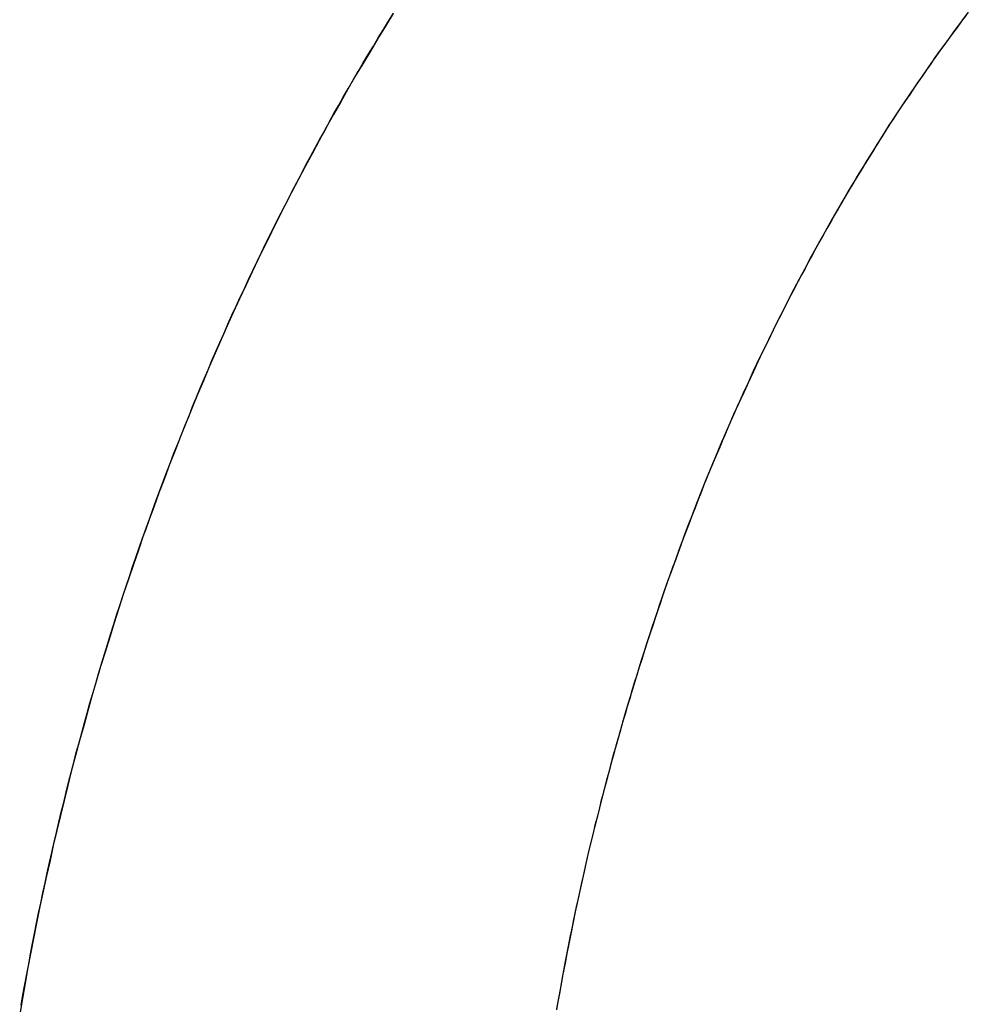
# Model space of a CAD drawing. Extents: x -4.4 to 4.4, y -6.1 to 5.8.
# Tile 82 of 157: x -1.6983 to -1.6637, y 3.495 to 3.531. Entities that reach past the tile are written whole.
import ezdxf

# ---------------------------------------------------------------- set-up
doc = ezdxf.new("R2010")
doc.units = 0
doc.layers.get('0').update_dxf_attribs({"linetype": 'CONTINUOUS'})

# ---------------------------------------------------------------- blocks, each defined once
blk = doc.blocks.new('*U1')
blk.add_line((-1.664404, 3.530257, 5.3045), (-1.664404, 3.530257, 5.304))
blk.add_line((-1.664404, 3.530257, 5.3045), (-1.664404, 3.530257, 5.304))
for points in [[(-1.66374, 3.53114, 5.3045), (-1.66391, 3.53092, 5.3045), (-1.66407, 3.5307, 5.3045), (-1.66424, 3.53048, 5.3045), (-1.6644, 3.53026, 5.3045)], [(-1.66366, 3.53125, 5.304), (-1.66391, 3.53092, 5.304), (-1.66416, 3.53059, 5.304), (-1.6644, 3.53026, 5.304)], [(-1.66366, 3.53125, 5.304), (-1.66391, 3.53092, 5.304), (-1.66416, 3.53059, 5.304), (-1.6644, 3.53026, 5.304)], [(-1.66374, 3.53114, 5.3045), (-1.66391, 3.53092, 5.3045), (-1.66407, 3.5307, 5.3045), (-1.66424, 3.53048, 5.3045), (-1.6644, 3.53026, 5.3045)], [(-1.69828, 3.49497, 5.3045), (-1.69822, 3.49535, 5.3045), (-1.69815, 3.49572, 5.3045), (-1.69808, 3.4961, 5.3045), (-1.69801, 3.49647, 5.3045), (-1.69794, 3.49684, 5.3045), (-1.69787, 3.49722, 5.3045), (-1.6978, 3.49759, 5.3045), (-1.69772, 3.49796, 5.3045), (-1.69765, 3.49833, 5.3045), (-1.69757, 3.4987, 5.3045), (-1.69749, 3.49907, 5.3045), (-1.69741, 3.49944, 5.3045), (-1.69733, 3.49981, 5.3045), (-1.69725, 3.50018, 5.3045), (-1.69717, 3.50055, 5.3045), (-1.69708, 3.50092, 5.3045), (-1.697, 3.50128, 5.3045), (-1.69691, 3.50165, 5.3045), (-1.69682, 3.50202, 5.3045), (-1.69673, 3.50238, 5.3045), (-1.69664, 3.50275, 5.3045), (-1.69655, 3.50311, 5.3045), (-1.69646, 3.50347, 5.3045), (-1.69636, 3.50384, 5.3045), (-1.69627, 3.5042, 5.3045), (-1.69617, 3.50456, 5.3045), (-1.69607, 3.50492, 5.3045), (-1.69597, 3.50528, 5.3045), (-1.69587, 3.50564, 5.3045), (-1.69577, 3.506, 5.3045), (-1.69567, 3.50636, 5.3045), (-1.69556, 3.50672, 5.3045), (-1.69546, 3.50708, 5.3045), (-1.69535, 3.50744, 5.3045), (-1.69524, 3.50779, 5.3045), (-1.69513, 3.50815, 5.3045), (-1.69502, 3.50851, 5.3045), (-1.69491, 3.50886, 5.3045), (-1.6948, 3.50922, 5.3045), (-1.69468, 3.50957, 5.3045), (-1.69457, 3.50992, 5.3045), (-1.69445, 3.51028, 5.3045), (-1.69433, 3.51063, 5.3045), (-1.69421, 3.51098, 5.3045), (-1.69409, 3.51133, 5.3045), (-1.69397, 3.51168, 5.3045), (-1.69385, 3.51203, 5.3045), (-1.69372, 3.51238, 5.3045), (-1.6936, 3.51273, 5.3045), (-1.69347, 3.51308, 5.3045), (-1.69335, 3.51342, 5.3045), (-1.69322, 3.51377, 5.3045), (-1.69309, 3.51411, 5.3045), (-1.69296, 3.51446, 5.3045), (-1.69283, 3.5148, 5.3045), (-1.6927, 3.51514, 5.3045), (-1.69256, 3.51548, 5.3045), (-1.69243, 3.51582, 5.3045), (-1.69229, 3.51616, 5.3045), (-1.69215, 3.5165, 5.3045), (-1.69202, 3.51684, 5.3045), (-1.69188, 3.51718, 5.3045), (-1.69174, 3.51751, 5.3045), (-1.6916, 3.51785, 5.3045), (-1.69145, 3.51818, 5.3045), (-1.69131, 3.51852, 5.3045), (-1.69117, 3.51885, 5.3045), (-1.69102, 3.51918, 5.3045), (-1.69087, 3.51952, 5.3045), (-1.69073, 3.51985, 5.3045), (-1.69058, 3.52018, 5.3045), (-1.69043, 3.52051, 5.3045), (-1.69028, 3.52084, 5.3045), (-1.69012, 3.52116, 5.3045), (-1.68997, 3.52149, 5.3045), (-1.68982, 3.52182, 5.3045), (-1.68966, 3.52214, 5.3045), (-1.6895, 3.52247, 5.3045), (-1.68935, 3.52279, 5.3045), (-1.68919, 3.52311, 5.3045), (-1.68903, 3.52343, 5.3045), (-1.68887, 3.52376, 5.3045), (-1.6887, 3.52408, 5.3045), (-1.68854, 3.5244, 5.3045), (-1.68838, 3.52471, 5.3045), (-1.68821, 3.52503, 5.3045), (-1.68804, 3.52535, 5.3045), (-1.68788, 3.52567, 5.3045), (-1.68771, 3.52598, 5.3045), (-1.68754, 3.5263, 5.3045), (-1.68737, 3.52661, 5.3045), (-1.68719, 3.52692, 5.3045), (-1.68702, 3.52724, 5.3045), (-1.68685, 3.52755, 5.3045), (-1.68667, 3.52786, 5.3045), (-1.6865, 3.52817, 5.3045), (-1.68632, 3.52848, 5.3045), (-1.68614, 3.52879, 5.3045), (-1.68596, 3.52909, 5.3045), (-1.68578, 3.5294, 5.3045), (-1.6856, 3.52971, 5.3045), (-1.68541, 3.53001, 5.3045), (-1.68523, 3.53032, 5.3045), (-1.68504, 3.53062, 5.3045), (-1.68486, 3.53092, 5.3045), (-1.68467, 3.53122, 5.3045)], [(-1.68469, 3.5312, 5.304), (-1.68497, 3.53074, 5.304), (-1.68525, 3.53029, 5.304), (-1.68552, 3.52983, 5.304), (-1.6858, 3.52937, 5.304), (-1.68607, 3.52891, 5.304), (-1.68634, 3.52844, 5.304), (-1.6866, 3.52798, 5.304), (-1.68687, 3.52751, 5.304), (-1.68713, 3.52704, 5.304), (-1.68739, 3.52657, 5.304), (-1.68764, 3.5261, 5.304), (-1.6879, 3.52562, 5.304), (-1.68815, 3.52515, 5.304), (-1.6884, 3.52467, 5.304), (-1.68865, 3.52419, 5.304), (-1.68889, 3.52371, 5.304), (-1.68913, 3.52322, 5.304), (-1.68937, 3.52274, 5.304), (-1.68961, 3.52225, 5.304), (-1.68984, 3.52176, 5.304), (-1.69007, 3.52127, 5.304), (-1.6903, 3.52078, 5.304), (-1.69053, 3.52028, 5.304), (-1.69075, 3.51979, 5.304), (-1.69097, 3.51929, 5.304), (-1.69119, 3.51879, 5.304), (-1.69141, 3.51829, 5.304), (-1.69162, 3.51778, 5.304), (-1.69184, 3.51728, 5.304), (-1.69205, 3.51677, 5.304), (-1.69225, 3.51626, 5.304), (-1.69246, 3.51575, 5.304), (-1.69266, 3.51524, 5.304), (-1.69286, 3.51472, 5.304), (-1.69305, 3.51421, 5.304), (-1.69325, 3.51369, 5.304), (-1.69344, 3.51317, 5.304), (-1.69363, 3.51265, 5.304), (-1.69382, 3.51212, 5.304), (-1.694, 3.5116, 5.304), (-1.69418, 3.51107, 5.304), (-1.69436, 3.51054, 5.304), (-1.69454, 3.51001, 5.304), (-1.69471, 3.50948, 5.304), (-1.69488, 3.50894, 5.304), (-1.69505, 3.50841, 5.304), (-1.69522, 3.50787, 5.304), (-1.69538, 3.50734, 5.304), (-1.69554, 3.5068, 5.304), (-1.6957, 3.50626, 5.304), (-1.69585, 3.50572, 5.304), (-1.696, 3.50518, 5.304), (-1.69615, 3.50464, 5.304), (-1.6963, 3.50409, 5.304), (-1.69644, 3.50355, 5.304), (-1.69658, 3.503, 5.304), (-1.69671, 3.50245, 5.304), (-1.69685, 3.5019, 5.304), (-1.69698, 3.50135, 5.304), (-1.69711, 3.5008, 5.304), (-1.69723, 3.50025, 5.304), (-1.69736, 3.49969, 5.304), (-1.69748, 3.49914, 5.304), (-1.6976, 3.49858, 5.304), (-1.69771, 3.49802, 5.304), (-1.69782, 3.49746, 5.304), (-1.69793, 3.4969, 5.304), (-1.69804, 3.49634, 5.304), (-1.69814, 3.49577, 5.304), (-1.69824, 3.49521, 5.304), (-1.69834, 3.49464, 5.304)], [(-1.68469, 3.5312, 5.304), (-1.68497, 3.53074, 5.304), (-1.68525, 3.53029, 5.304), (-1.68552, 3.52983, 5.304), (-1.6858, 3.52937, 5.304), (-1.68607, 3.52891, 5.304), (-1.68634, 3.52844, 5.304), (-1.6866, 3.52798, 5.304), (-1.68687, 3.52751, 5.304), (-1.68713, 3.52704, 5.304), (-1.68739, 3.52657, 5.304), (-1.68764, 3.5261, 5.304), (-1.6879, 3.52562, 5.304), (-1.68815, 3.52515, 5.304), (-1.6884, 3.52467, 5.304), (-1.68865, 3.52419, 5.304), (-1.68889, 3.52371, 5.304), (-1.68913, 3.52322, 5.304), (-1.68937, 3.52274, 5.304), (-1.68961, 3.52225, 5.304), (-1.68984, 3.52176, 5.304), (-1.69007, 3.52127, 5.304), (-1.6903, 3.52078, 5.304), (-1.69053, 3.52028, 5.304), (-1.69075, 3.51979, 5.304), (-1.69097, 3.51929, 5.304), (-1.69119, 3.51879, 5.304), (-1.69141, 3.51829, 5.304), (-1.69162, 3.51778, 5.304), (-1.69184, 3.51728, 5.304), (-1.69205, 3.51677, 5.304), (-1.69225, 3.51626, 5.304), (-1.69246, 3.51575, 5.304), (-1.69266, 3.51524, 5.304), (-1.69286, 3.51472, 5.304), (-1.69305, 3.51421, 5.304), (-1.69325, 3.51369, 5.304), (-1.69344, 3.51317, 5.304), (-1.69363, 3.51265, 5.304), (-1.69382, 3.51212, 5.304), (-1.694, 3.5116, 5.304), (-1.69418, 3.51107, 5.304), (-1.69436, 3.51054, 5.304), (-1.69454, 3.51001, 5.304), (-1.69471, 3.50948, 5.304), (-1.69488, 3.50894, 5.304), (-1.69505, 3.50841, 5.304), (-1.69522, 3.50787, 5.304), (-1.69538, 3.50734, 5.304), (-1.69554, 3.5068, 5.304), (-1.6957, 3.50626, 5.304), (-1.69585, 3.50572, 5.304), (-1.696, 3.50518, 5.304), (-1.69615, 3.50464, 5.304), (-1.6963, 3.50409, 5.304), (-1.69644, 3.50355, 5.304), (-1.69658, 3.503, 5.304), (-1.69671, 3.50245, 5.304), (-1.69685, 3.5019, 5.304), (-1.69698, 3.50135, 5.304), (-1.69711, 3.5008, 5.304), (-1.69723, 3.50025, 5.304), (-1.69736, 3.49969, 5.304), (-1.69748, 3.49914, 5.304), (-1.6976, 3.49858, 5.304), (-1.69771, 3.49802, 5.304), (-1.69782, 3.49746, 5.304), (-1.69793, 3.4969, 5.304), (-1.69804, 3.49634, 5.304), (-1.69814, 3.49577, 5.304), (-1.69824, 3.49521, 5.304), (-1.69834, 3.49464, 5.304)], [(-1.69828, 3.49497, 5.3045), (-1.69822, 3.49535, 5.3045), (-1.69815, 3.49572, 5.3045), (-1.69808, 3.4961, 5.3045), (-1.69801, 3.49647, 5.3045), (-1.69794, 3.49684, 5.3045), (-1.69787, 3.49722, 5.3045), (-1.6978, 3.49759, 5.3045), (-1.69772, 3.49796, 5.3045), (-1.69765, 3.49833, 5.3045), (-1.69757, 3.4987, 5.3045), (-1.69749, 3.49907, 5.3045), (-1.69741, 3.49944, 5.3045), (-1.69733, 3.49981, 5.3045), (-1.69725, 3.50018, 5.3045), (-1.69717, 3.50055, 5.3045), (-1.69708, 3.50092, 5.3045), (-1.697, 3.50128, 5.3045), (-1.69691, 3.50165, 5.3045), (-1.69682, 3.50202, 5.3045), (-1.69673, 3.50238, 5.3045), (-1.69664, 3.50275, 5.3045), (-1.69655, 3.50311, 5.3045), (-1.69646, 3.50347, 5.3045), (-1.69636, 3.50384, 5.3045), (-1.69627, 3.5042, 5.3045), (-1.69617, 3.50456, 5.3045), (-1.69607, 3.50492, 5.3045), (-1.69597, 3.50528, 5.3045), (-1.69587, 3.50564, 5.3045), (-1.69577, 3.506, 5.3045), (-1.69567, 3.50636, 5.3045), (-1.69556, 3.50672, 5.3045), (-1.69546, 3.50708, 5.3045), (-1.69535, 3.50744, 5.3045), (-1.69524, 3.50779, 5.3045), (-1.69513, 3.50815, 5.3045), (-1.69502, 3.50851, 5.3045), (-1.69491, 3.50886, 5.3045), (-1.6948, 3.50922, 5.3045), (-1.69468, 3.50957, 5.3045), (-1.69457, 3.50992, 5.3045), (-1.69445, 3.51028, 5.3045), (-1.69433, 3.51063, 5.3045), (-1.69421, 3.51098, 5.3045), (-1.69409, 3.51133, 5.3045), (-1.69397, 3.51168, 5.3045), (-1.69385, 3.51203, 5.3045), (-1.69372, 3.51238, 5.3045), (-1.6936, 3.51273, 5.3045), (-1.69347, 3.51308, 5.3045), (-1.69335, 3.51342, 5.3045), (-1.69322, 3.51377, 5.3045), (-1.69309, 3.51411, 5.3045), (-1.69296, 3.51446, 5.3045), (-1.69283, 3.5148, 5.3045), (-1.6927, 3.51514, 5.3045), (-1.69256, 3.51548, 5.3045), (-1.69243, 3.51582, 5.3045), (-1.69229, 3.51616, 5.3045), (-1.69215, 3.5165, 5.3045), (-1.69202, 3.51684, 5.3045), (-1.69188, 3.51718, 5.3045), (-1.69174, 3.51751, 5.3045), (-1.6916, 3.51785, 5.3045), (-1.69145, 3.51818, 5.3045), (-1.69131, 3.51852, 5.3045), (-1.69117, 3.51885, 5.3045), (-1.69102, 3.51918, 5.3045), (-1.69087, 3.51952, 5.3045), (-1.69073, 3.51985, 5.3045), (-1.69058, 3.52018, 5.3045), (-1.69043, 3.52051, 5.3045), (-1.69028, 3.52084, 5.3045), (-1.69012, 3.52116, 5.3045), (-1.68997, 3.52149, 5.3045), (-1.68982, 3.52182, 5.3045), (-1.68966, 3.52214, 5.3045), (-1.6895, 3.52247, 5.3045), (-1.68935, 3.52279, 5.3045), (-1.68919, 3.52311, 5.3045), (-1.68903, 3.52343, 5.3045), (-1.68887, 3.52376, 5.3045), (-1.6887, 3.52408, 5.3045), (-1.68854, 3.5244, 5.3045), (-1.68838, 3.52471, 5.3045), (-1.68821, 3.52503, 5.3045), (-1.68804, 3.52535, 5.3045), (-1.68788, 3.52567, 5.3045), (-1.68771, 3.52598, 5.3045), (-1.68754, 3.5263, 5.3045), (-1.68737, 3.52661, 5.3045), (-1.68719, 3.52692, 5.3045), (-1.68702, 3.52724, 5.3045), (-1.68685, 3.52755, 5.3045), (-1.68667, 3.52786, 5.3045), (-1.6865, 3.52817, 5.3045), (-1.68632, 3.52848, 5.3045), (-1.68614, 3.52879, 5.3045), (-1.68596, 3.52909, 5.3045), (-1.68578, 3.5294, 5.3045), (-1.6856, 3.52971, 5.3045), (-1.68541, 3.53001, 5.3045), (-1.68523, 3.53032, 5.3045), (-1.68504, 3.53062, 5.3045), (-1.68486, 3.53092, 5.3045), (-1.68467, 3.53122, 5.3045)], [(-1.6644, 3.53026, 5.3045), (-1.66456, 3.53004, 5.3045), (-1.66472, 3.52982, 5.3045), (-1.66488, 3.5296, 5.3045), (-1.66503, 3.52937, 5.3045), (-1.66519, 3.52915, 5.3045), (-1.66534, 3.52893, 5.3045), (-1.6655, 3.5287, 5.3045), (-1.66565, 3.52848, 5.3045), (-1.6658, 3.52825, 5.3045), (-1.66596, 3.52803, 5.3045), (-1.66611, 3.5278, 5.3045), (-1.66626, 3.52757, 5.3045), (-1.66641, 3.52734, 5.3045), (-1.66656, 3.52712, 5.3045), (-1.6667, 3.52689, 5.3045), (-1.66685, 3.52666, 5.3045), (-1.667, 3.52642, 5.3045), (-1.66714, 3.52619, 5.3045), (-1.66729, 3.52596, 5.3045), (-1.66743, 3.52573, 5.3045), (-1.66758, 3.52549, 5.3045), (-1.66772, 3.52526, 5.3045), (-1.66786, 3.52502, 5.3045), (-1.668, 3.52479, 5.3045), (-1.66814, 3.52455, 5.3045), (-1.66828, 3.52431, 5.3045), (-1.66842, 3.52407, 5.3045), (-1.66856, 3.52383, 5.3045), (-1.66869, 3.52359, 5.3045), (-1.66883, 3.52335, 5.3045), (-1.66897, 3.52311, 5.3045), (-1.6691, 3.52287, 5.3045), (-1.66923, 3.52263, 5.3045), (-1.66937, 3.52238, 5.3045), (-1.6695, 3.52214, 5.3045), (-1.66963, 3.52189, 5.3045), (-1.66976, 3.52165, 5.3045), (-1.66989, 3.5214, 5.3045), (-1.67002, 3.52116, 5.3045), (-1.67015, 3.52091, 5.3045), (-1.67028, 3.52066, 5.3045), (-1.67041, 3.52041, 5.3045), (-1.67053, 3.52016, 5.3045), (-1.67066, 3.51991, 5.3045), (-1.67078, 3.51966, 5.3045), (-1.67091, 3.51941, 5.3045), (-1.67103, 3.51915, 5.3045), (-1.67115, 3.5189, 5.3045), (-1.67128, 3.51865, 5.3045), (-1.6714, 3.51839, 5.3045), (-1.67152, 3.51813, 5.3045), (-1.67164, 3.51788, 5.3045), (-1.67175, 3.51762, 5.3045), (-1.67187, 3.51736, 5.3045), (-1.67199, 3.5171, 5.3045), (-1.67211, 3.51685, 5.3045), (-1.67222, 3.51659, 5.3045), (-1.67234, 3.51632, 5.3045), (-1.67245, 3.51606, 5.3045), (-1.67256, 3.5158, 5.3045), (-1.67268, 3.51554, 5.3045), (-1.67279, 3.51527, 5.3045), (-1.6729, 3.51501, 5.3045), (-1.67301, 3.51475, 5.3045), (-1.67312, 3.51448, 5.3045), (-1.67323, 3.51421, 5.3045), (-1.67334, 3.51395, 5.3045), (-1.67344, 3.51368, 5.3045), (-1.67355, 3.51341, 5.3045), (-1.67365, 3.51314, 5.3045), (-1.67376, 3.51287, 5.3045), (-1.67386, 3.5126, 5.3045), (-1.67397, 3.51233, 5.3045), (-1.67407, 3.51206, 5.3045), (-1.67417, 3.51178, 5.3045), (-1.67427, 3.51151, 5.3045), (-1.67437, 3.51123, 5.3045), (-1.67447, 3.51096, 5.3045), (-1.67457, 3.51068, 5.3045), (-1.67467, 3.51041, 5.3045), (-1.67477, 3.51013, 5.3045), (-1.67486, 3.50985, 5.3045), (-1.67496, 3.50957, 5.3045), (-1.67505, 3.50929, 5.3045), (-1.67515, 3.50901, 5.3045), (-1.67524, 3.50873, 5.3045), (-1.67533, 3.50845, 5.3045), (-1.67542, 3.50817, 5.3045), (-1.67551, 3.50789, 5.3045), (-1.6756, 3.5076, 5.3045), (-1.67569, 3.50732, 5.3045), (-1.67578, 3.50703, 5.3045), (-1.67587, 3.50675, 5.3045), (-1.67596, 3.50646, 5.3045), (-1.67604, 3.50617, 5.3045), (-1.67613, 3.50588, 5.3045), (-1.67621, 3.5056, 5.3045), (-1.6763, 3.50531, 5.3045), (-1.67638, 3.50502, 5.3045), (-1.67646, 3.50473, 5.3045), (-1.67654, 3.50444, 5.3045), (-1.67662, 3.50415, 5.3045), (-1.6767, 3.50386, 5.3045), (-1.67678, 3.50357, 5.3045), (-1.67686, 3.50328, 5.3045), (-1.67694, 3.50299, 5.3045), (-1.67701, 3.5027, 5.3045), (-1.67709, 3.50241, 5.3045), (-1.67716, 3.50212, 5.3045), (-1.67723, 3.50183, 5.3045), (-1.67731, 3.50154, 5.3045), (-1.67738, 3.50125, 5.3045), (-1.67745, 3.50096, 5.3045), (-1.67752, 3.50067, 5.3045), (-1.67759, 3.50038, 5.3045), (-1.67765, 3.50008, 5.3045), (-1.67772, 3.49979, 5.3045), (-1.67779, 3.4995, 5.3045), (-1.67785, 3.49921, 5.3045), (-1.67791, 3.49891, 5.3045), (-1.67798, 3.49862, 5.3045), (-1.67804, 3.49833, 5.3045), (-1.6781, 3.49804, 5.3045), (-1.67816, 3.49774, 5.3045), (-1.67822, 3.49745, 5.3045), (-1.67828, 3.49715, 5.3045), (-1.67834, 3.49686, 5.3045), (-1.67839, 3.49657, 5.3045), (-1.67845, 3.49627, 5.3045), (-1.67851, 3.49598, 5.3045), (-1.67856, 3.49568, 5.3045), (-1.67861, 3.49539, 5.3045), (-1.67867, 3.49509, 5.3045), (-1.67872, 3.4948, 5.3045)], [(-1.6644, 3.53026, 5.304), (-1.66464, 3.52993, 5.304), (-1.66488, 3.52959, 5.304), (-1.66511, 3.52926, 5.304), (-1.66535, 3.52892, 5.304), (-1.66558, 3.52859, 5.304), (-1.66581, 3.52825, 5.304), (-1.66604, 3.52791, 5.304), (-1.66626, 3.52757, 5.304), (-1.66649, 3.52722, 5.304), (-1.66671, 3.52688, 5.304), (-1.66693, 3.52653, 5.304), (-1.66715, 3.52618, 5.304), (-1.66737, 3.52583, 5.304), (-1.66758, 3.52548, 5.304), (-1.6678, 3.52513, 5.304), (-1.66801, 3.52477, 5.304), (-1.66822, 3.52441, 5.304), (-1.66843, 3.52406, 5.304), (-1.66864, 3.5237, 5.304), (-1.66884, 3.52333, 5.304), (-1.66904, 3.52297, 5.304), (-1.66925, 3.52261, 5.304), (-1.66945, 3.52224, 5.304), (-1.66964, 3.52187, 5.304), (-1.66984, 3.5215, 5.304), (-1.67004, 3.52113, 5.304), (-1.67023, 3.52076, 5.304), (-1.67042, 3.52038, 5.304), (-1.67061, 3.52001, 5.304), (-1.6708, 3.51963, 5.304), (-1.67098, 3.51925, 5.304), (-1.67117, 3.51887, 5.304), (-1.67135, 3.51848, 5.304), (-1.67153, 3.5181, 5.304), (-1.67171, 3.51771, 5.304), (-1.67189, 3.51733, 5.304), (-1.67206, 3.51694, 5.304), (-1.67224, 3.51655, 5.304), (-1.67241, 3.51615, 5.304), (-1.67258, 3.51576, 5.304), (-1.67275, 3.51536, 5.304), (-1.67292, 3.51497, 5.304), (-1.67308, 3.51457, 5.304), (-1.67325, 3.51417, 5.304), (-1.67341, 3.51376, 5.304), (-1.67357, 3.51336, 5.304), (-1.67373, 3.51295, 5.304), (-1.67388, 3.51255, 5.304), (-1.67404, 3.51214, 5.304), (-1.67419, 3.51173, 5.304), (-1.67434, 3.51132, 5.304), (-1.67449, 3.5109, 5.304), (-1.67464, 3.51049, 5.304), (-1.67479, 3.51007, 5.304), (-1.67493, 3.50965, 5.304), (-1.67507, 3.50923, 5.304), (-1.67521, 3.50881, 5.304), (-1.67535, 3.50839, 5.304), (-1.67549, 3.50796, 5.304), (-1.67563, 3.50753, 5.304), (-1.67576, 3.50711, 5.304), (-1.67589, 3.50668, 5.304), (-1.67602, 3.50624, 5.304), (-1.67615, 3.50581, 5.304), (-1.67628, 3.50538, 5.304), (-1.6764, 3.50494, 5.304), (-1.67652, 3.50451, 5.304), (-1.67665, 3.50407, 5.304), (-1.67676, 3.50364, 5.304), (-1.67688, 3.5032, 5.304), (-1.677, 3.50277, 5.304), (-1.67711, 3.50233, 5.304), (-1.67722, 3.50189, 5.304), (-1.67733, 3.50146, 5.304), (-1.67743, 3.50102, 5.304), (-1.67754, 3.50058, 5.304), (-1.67764, 3.50014, 5.304), (-1.67774, 3.4997, 5.304), (-1.67784, 3.49926, 5.304), (-1.67793, 3.49882, 5.304), (-1.67803, 3.49838, 5.304), (-1.67812, 3.49794, 5.304), (-1.67821, 3.4975, 5.304), (-1.6783, 3.49706, 5.304), (-1.67839, 3.49662, 5.304), (-1.67847, 3.49617, 5.304), (-1.67855, 3.49573, 5.304), (-1.67863, 3.49529, 5.304), (-1.67871, 3.49484, 5.304)], [(-1.6644, 3.53026, 5.304), (-1.66464, 3.52993, 5.304), (-1.66488, 3.52959, 5.304), (-1.66511, 3.52926, 5.304), (-1.66535, 3.52892, 5.304), (-1.66558, 3.52859, 5.304), (-1.66581, 3.52825, 5.304), (-1.66604, 3.52791, 5.304), (-1.66626, 3.52757, 5.304), (-1.66649, 3.52722, 5.304), (-1.66671, 3.52688, 5.304), (-1.66693, 3.52653, 5.304), (-1.66715, 3.52618, 5.304), (-1.66737, 3.52583, 5.304), (-1.66758, 3.52548, 5.304), (-1.6678, 3.52513, 5.304), (-1.66801, 3.52477, 5.304), (-1.66822, 3.52441, 5.304), (-1.66843, 3.52406, 5.304), (-1.66864, 3.5237, 5.304), (-1.66884, 3.52333, 5.304), (-1.66904, 3.52297, 5.304), (-1.66925, 3.52261, 5.304), (-1.66945, 3.52224, 5.304), (-1.66964, 3.52187, 5.304), (-1.66984, 3.5215, 5.304), (-1.67004, 3.52113, 5.304), (-1.67023, 3.52076, 5.304), (-1.67042, 3.52038, 5.304), (-1.67061, 3.52001, 5.304), (-1.6708, 3.51963, 5.304), (-1.67098, 3.51925, 5.304), (-1.67117, 3.51887, 5.304), (-1.67135, 3.51848, 5.304), (-1.67153, 3.5181, 5.304), (-1.67171, 3.51771, 5.304), (-1.67189, 3.51733, 5.304), (-1.67206, 3.51694, 5.304), (-1.67224, 3.51655, 5.304), (-1.67241, 3.51615, 5.304), (-1.67258, 3.51576, 5.304), (-1.67275, 3.51536, 5.304), (-1.67292, 3.51497, 5.304), (-1.67308, 3.51457, 5.304), (-1.67325, 3.51417, 5.304), (-1.67341, 3.51376, 5.304), (-1.67357, 3.51336, 5.304), (-1.67373, 3.51295, 5.304), (-1.67388, 3.51255, 5.304), (-1.67404, 3.51214, 5.304), (-1.67419, 3.51173, 5.304), (-1.67434, 3.51132, 5.304), (-1.67449, 3.5109, 5.304), (-1.67464, 3.51049, 5.304), (-1.67479, 3.51007, 5.304), (-1.67493, 3.50965, 5.304), (-1.67507, 3.50923, 5.304), (-1.67521, 3.50881, 5.304), (-1.67535, 3.50839, 5.304), (-1.67549, 3.50796, 5.304), (-1.67563, 3.50753, 5.304), (-1.67576, 3.50711, 5.304), (-1.67589, 3.50668, 5.304), (-1.67602, 3.50624, 5.304), (-1.67615, 3.50581, 5.304), (-1.67628, 3.50538, 5.304), (-1.6764, 3.50494, 5.304), (-1.67652, 3.50451, 5.304), (-1.67665, 3.50407, 5.304), (-1.67676, 3.50364, 5.304), (-1.67688, 3.5032, 5.304), (-1.677, 3.50277, 5.304), (-1.67711, 3.50233, 5.304), (-1.67722, 3.50189, 5.304), (-1.67733, 3.50146, 5.304), (-1.67743, 3.50102, 5.304), (-1.67754, 3.50058, 5.304), (-1.67764, 3.50014, 5.304), (-1.67774, 3.4997, 5.304), (-1.67784, 3.49926, 5.304), (-1.67793, 3.49882, 5.304), (-1.67803, 3.49838, 5.304), (-1.67812, 3.49794, 5.304), (-1.67821, 3.4975, 5.304), (-1.6783, 3.49706, 5.304), (-1.67839, 3.49662, 5.304), (-1.67847, 3.49617, 5.304), (-1.67855, 3.49573, 5.304), (-1.67863, 3.49529, 5.304), (-1.67871, 3.49484, 5.304)], [(-1.6644, 3.53026, 5.3045), (-1.66456, 3.53004, 5.3045), (-1.66472, 3.52982, 5.3045), (-1.66488, 3.5296, 5.3045), (-1.66503, 3.52937, 5.3045), (-1.66519, 3.52915, 5.3045), (-1.66534, 3.52893, 5.3045), (-1.6655, 3.5287, 5.3045), (-1.66565, 3.52848, 5.3045), (-1.6658, 3.52825, 5.3045), (-1.66596, 3.52803, 5.3045), (-1.66611, 3.5278, 5.3045), (-1.66626, 3.52757, 5.3045), (-1.66641, 3.52734, 5.3045), (-1.66656, 3.52712, 5.3045), (-1.6667, 3.52689, 5.3045), (-1.66685, 3.52666, 5.3045), (-1.667, 3.52642, 5.3045), (-1.66714, 3.52619, 5.3045), (-1.66729, 3.52596, 5.3045), (-1.66743, 3.52573, 5.3045), (-1.66758, 3.52549, 5.3045), (-1.66772, 3.52526, 5.3045), (-1.66786, 3.52502, 5.3045), (-1.668, 3.52479, 5.3045), (-1.66814, 3.52455, 5.3045), (-1.66828, 3.52431, 5.3045), (-1.66842, 3.52407, 5.3045), (-1.66856, 3.52383, 5.3045), (-1.66869, 3.52359, 5.3045), (-1.66883, 3.52335, 5.3045), (-1.66897, 3.52311, 5.3045), (-1.6691, 3.52287, 5.3045), (-1.66923, 3.52263, 5.3045), (-1.66937, 3.52238, 5.3045), (-1.6695, 3.52214, 5.3045), (-1.66963, 3.52189, 5.3045), (-1.66976, 3.52165, 5.3045), (-1.66989, 3.5214, 5.3045), (-1.67002, 3.52116, 5.3045), (-1.67015, 3.52091, 5.3045), (-1.67028, 3.52066, 5.3045), (-1.67041, 3.52041, 5.3045), (-1.67053, 3.52016, 5.3045), (-1.67066, 3.51991, 5.3045), (-1.67078, 3.51966, 5.3045), (-1.67091, 3.51941, 5.3045), (-1.67103, 3.51915, 5.3045), (-1.67115, 3.5189, 5.3045), (-1.67128, 3.51865, 5.3045), (-1.6714, 3.51839, 5.3045), (-1.67152, 3.51813, 5.3045), (-1.67164, 3.51788, 5.3045), (-1.67175, 3.51762, 5.3045), (-1.67187, 3.51736, 5.3045), (-1.67199, 3.5171, 5.3045), (-1.67211, 3.51685, 5.3045), (-1.67222, 3.51659, 5.3045), (-1.67234, 3.51632, 5.3045), (-1.67245, 3.51606, 5.3045), (-1.67256, 3.5158, 5.3045), (-1.67268, 3.51554, 5.3045), (-1.67279, 3.51527, 5.3045), (-1.6729, 3.51501, 5.3045), (-1.67301, 3.51475, 5.3045), (-1.67312, 3.51448, 5.3045), (-1.67323, 3.51421, 5.3045), (-1.67334, 3.51395, 5.3045), (-1.67344, 3.51368, 5.3045), (-1.67355, 3.51341, 5.3045), (-1.67365, 3.51314, 5.3045), (-1.67376, 3.51287, 5.3045), (-1.67386, 3.5126, 5.3045), (-1.67397, 3.51233, 5.3045), (-1.67407, 3.51206, 5.3045), (-1.67417, 3.51178, 5.3045), (-1.67427, 3.51151, 5.3045), (-1.67437, 3.51123, 5.3045), (-1.67447, 3.51096, 5.3045), (-1.67457, 3.51068, 5.3045), (-1.67467, 3.51041, 5.3045), (-1.67477, 3.51013, 5.3045), (-1.67486, 3.50985, 5.3045), (-1.67496, 3.50957, 5.3045), (-1.67505, 3.50929, 5.3045), (-1.67515, 3.50901, 5.3045), (-1.67524, 3.50873, 5.3045), (-1.67533, 3.50845, 5.3045), (-1.67542, 3.50817, 5.3045), (-1.67551, 3.50789, 5.3045), (-1.6756, 3.5076, 5.3045), (-1.67569, 3.50732, 5.3045), (-1.67578, 3.50703, 5.3045), (-1.67587, 3.50675, 5.3045), (-1.67596, 3.50646, 5.3045), (-1.67604, 3.50617, 5.3045), (-1.67613, 3.50588, 5.3045), (-1.67621, 3.5056, 5.3045), (-1.6763, 3.50531, 5.3045), (-1.67638, 3.50502, 5.3045), (-1.67646, 3.50473, 5.3045), (-1.67654, 3.50444, 5.3045), (-1.67662, 3.50415, 5.3045), (-1.6767, 3.50386, 5.3045), (-1.67678, 3.50357, 5.3045), (-1.67686, 3.50328, 5.3045), (-1.67694, 3.50299, 5.3045), (-1.67701, 3.5027, 5.3045), (-1.67709, 3.50241, 5.3045), (-1.67716, 3.50212, 5.3045), (-1.67723, 3.50183, 5.3045), (-1.67731, 3.50154, 5.3045), (-1.67738, 3.50125, 5.3045), (-1.67745, 3.50096, 5.3045), (-1.67752, 3.50067, 5.3045), (-1.67759, 3.50038, 5.3045), (-1.67765, 3.50008, 5.3045), (-1.67772, 3.49979, 5.3045), (-1.67779, 3.4995, 5.3045), (-1.67785, 3.49921, 5.3045), (-1.67791, 3.49891, 5.3045), (-1.67798, 3.49862, 5.3045), (-1.67804, 3.49833, 5.3045), (-1.6781, 3.49804, 5.3045), (-1.67816, 3.49774, 5.3045), (-1.67822, 3.49745, 5.3045), (-1.67828, 3.49715, 5.3045), (-1.67834, 3.49686, 5.3045), (-1.67839, 3.49657, 5.3045), (-1.67845, 3.49627, 5.3045), (-1.67851, 3.49598, 5.3045), (-1.67856, 3.49568, 5.3045), (-1.67861, 3.49539, 5.3045), (-1.67867, 3.49509, 5.3045), (-1.67872, 3.4948, 5.3045)]]:
    blk.add_polyline3d(points)

msp = doc.modelspace()

# ---------------------------------------------------------------- block references
msp.add_blockref('*U1', (0, 0))

doc.saveas('drawing.dxf')
